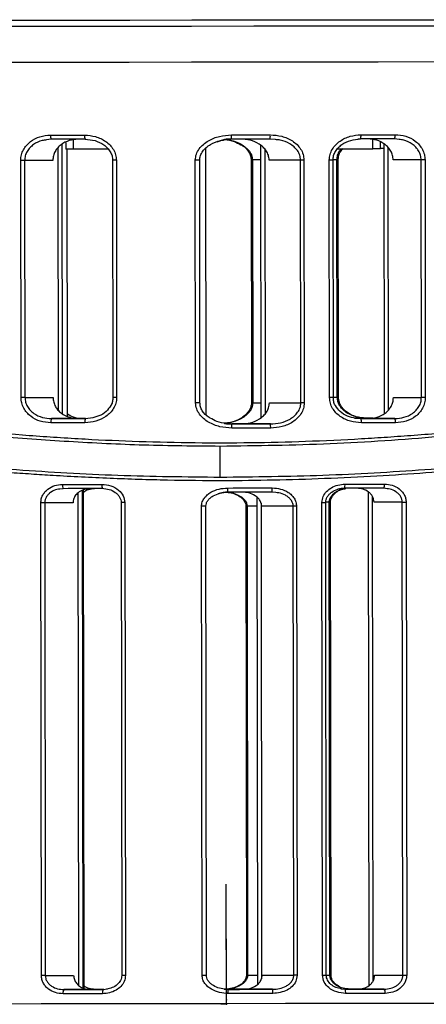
# Model space of a CAD drawing. Header units: millimetres. Extents: x -319 to -22, y 89 to 341.
# Tile 6 of 20: x -267 to -238, y 140 to 210. Entities that reach past the tile are written whole.
import ezdxf

# ---------------------------------------------------------------- set-up
doc = ezdxf.new("R2010")
doc.units = ezdxf.units.MM
doc.header["$PDSIZE"] = -1

msp = doc.modelspace()

# ---------------------------------------------------------------- linework, layer by layer
at = {"color": 7, "linetype": 'Continuous', "lineweight": 25}
for p, q in [((-265.123, 201.698), (-265.462, 201.651)), ((-264.1, 201.479), (-264.1, 200.999)), ((-263.559, 201.7), (-263.558, 201)), ((-252.792, 201.676), (-253.346, 201.505)), ((-249.169, 201.674), (-249.542, 201.717)), ((-243.112, 201.725), (-243.306, 201.699)), ((-242.237, 201.026), (-242.238, 201.684)), ((-241.687, 201.027), (-241.688, 201.499)), ((-240.351, 201.681), (-240.691, 201.728)), ((-264.616, 182.371), (-264.638, 201.118)), ((-264.32, 182.134), (-264.344, 201.356)), ((-263.977, 181.961), (-264, 201)), ((-261.071, 201.003), (-263.558, 201)), ((-254.101, 182.073), (-254.124, 201.074)), ((-250.219, 201.276), (-250.196, 181.855)), ((-249.928, 201.006), (-249.905, 182.125)), ((-244.744, 201.023), (-242.237, 201.026)), ((-244.54, 200.802), (-244.361, 201.031)), ((-241.451, 201.38), (-241.427, 182.137)), ((-241.159, 201.143), (-241.137, 182.374)), ((-267.278, 183.287), (-267.298, 200.195)), ((-265.015, 200.198), (-267.021, 200.196)), ((-267.021, 200.196), (-267.001, 183.287)), ((-260.754, 200.203), (-260.734, 183.295)), ((-260.489, 200.204), (-260.469, 183.295)), ((-254.847, 182.908), (-254.868, 200.21)), ((-254.537, 182.909), (-254.558, 200.211)), ((-250.89, 200.223), (-250.869, 182.921)), ((-250.218, 200.224), (-250.803, 200.223)), ((-250.803, 200.223), (-250.782, 182.921)), ((-247.372, 200.219), (-249.612, 200.217)), ((-247.351, 182.918), (-247.372, 200.219)), ((-247.134, 200.22), (-247.113, 182.918)), ((-245.306, 183.285), (-245.327, 200.222)), ((-245.039, 183.285), (-245.06, 200.222)), ((-244.782, 200.231), (-245.059, 200.23)), ((-244.762, 183.322), (-244.782, 200.231)), ((-244.782, 200.231), (-244.694, 200.231)), ((-244.674, 183.322), (-244.694, 200.231)), ((-238.787, 200.23), (-240.782, 200.228)), ((-238.767, 183.293), (-238.787, 200.23)), ((-238.511, 200.23), (-238.49, 183.293)), ((-267.001, 183.287), (-264.995, 183.29)), ((-245.039, 183.322), (-244.762, 183.322)), ((-244.762, 183.322), (-244.674, 183.322)), ((-240.762, 183.291), (-238.767, 183.293)), ((-250.782, 182.921), (-250.197, 182.922)), ((-249.591, 182.915), (-247.351, 182.918)), ((-263.193, 181.792), (-265.098, 181.789)), ((-262.679, 181.792), (-262.163, 181.861)), ((-242.724, 181.824), (-243.522, 181.823)), ((-243.522, 181.823), (-243.088, 181.788)), ((-240.667, 181.791), (-242.562, 181.788)), ((-249.518, 181.415), (-251.638, 181.412)), ((-253.088, 177.619), (-253.11, 179.812)), ((-252.562, 176.545), (-252.561, 176.845)), ((-264.512, 176.781), (-264.285, 176.802)), ((-264.275, 176.797), (-264.51, 176.766)), ((-263.158, 141.384), (-263.2, 176.52)), ((-262.863, 141.214), (-262.906, 176.687)), ((-262.789, 141.179), (-262.832, 176.718)), ((-250.481, 176.184), (-250.439, 141.478)), ((-249.145, 176.521), (-249.404, 176.549)), ((-242.559, 176.577), (-242.516, 141.372)), ((-242.268, 176.267), (-242.226, 141.683)), ((-241.217, 176.794), (-241.452, 176.825)), ((-265.827, 142.097), (-265.868, 175.795)), ((-263.573, 175.798), (-265.593, 175.796)), ((-265.593, 175.796), (-265.553, 142.098)), ((-260.147, 175.802), (-260.106, 142.104)), ((-259.881, 175.802), (-259.84, 142.105)), ((-254.385, 142.111), (-254.426, 175.543)), ((-254.077, 142.112), (-254.118, 175.544)), ((-251.271, 175.555), (-251.23, 142.123)), ((-251.184, 175.555), (-251.143, 142.123)), ((-250.48, 175.555), (-251.184, 175.555)), ((-250.189, 175.772), (-250.148, 141.873)), ((-247.897, 175.551), (-250.148, 175.549)), ((-247.856, 142.119), (-247.897, 175.551)), ((-247.66, 175.551), (-247.619, 142.119)), ((-245.807, 142.122), (-245.848, 175.82)), ((-245.331, 175.828), (-245.582, 175.827)), ((-245.54, 142.122), (-245.581, 175.82)), ((-245.29, 142.13), (-245.331, 175.828)), ((-245.331, 175.828), (-245.242, 175.828)), ((-245.202, 142.13), (-245.242, 175.828)), ((-240.13, 175.827), (-242.14, 175.824)), ((-240.089, 142.129), (-240.13, 175.827)), ((-239.856, 175.827), (-239.815, 142.129)), ((-265.553, 142.098), (-263.532, 142.1)), ((-251.143, 142.123), (-250.44, 142.123)), ((-250.107, 142.116), (-247.856, 142.119)), ((-245.54, 142.129), (-245.29, 142.13)), ((-245.29, 142.13), (-245.202, 142.13)), ((-242.099, 142.126), (-240.089, 142.129)), ((-262.324, 141.102), (-264.231, 141.099)), ((-261.436, 141.103), (-261.128, 141.141)), ((-252.809, 141.131), (-252.519, 141.113)), ((-251.42, 141.122), (-252.638, 141.121)), ((-252.518, 140.813), (-252.519, 141.113)), ((-249.361, 141.117), (-251.474, 141.115)), ((-244.513, 141.161), (-244.206, 141.124)), ((-243.869, 141.131), (-244.267, 141.131)), ((-241.409, 141.127), (-243.306, 141.125))]:
    msp.add_line(p, q, dxfattribs=at)
at = {"color": 7, "linetype": 'Continuous'}
for p, q in [((-252.652, 140.867), (-252.662, 148.602)), ((-252.652, 140.367), (-252.661, 148.102)), ((-252.651, 140.047), (-252.661, 147.782)), ((-252.652, 140.367), (-252.662, 140.367)), ((-252.652, 140.867), (-252.642, 140.867)), ((-252.651, 140.047), (-253.043, 140.047))]:
    msp.add_line(p, q, dxfattribs=at)
at = {"color": 7, "linetype": 'Continuous', "lineweight": 25, "flags": 128}
for points in [[(-268.211, 210.185), (-263.892, 210.191), (-259.522, 210.196), (-255.122, 210.201), (-250.712, 210.207), (-246.31, 210.212), (-241.937, 210.217), (-237.613, 210.223)], [(-237.527, 209.766), (-241.876, 209.76), (-246.273, 209.755), (-250.7, 209.75), (-255.135, 209.744), (-259.56, 209.739), (-263.954, 209.734), (-268.298, 209.729)], [(-268.326, 207.194), (-263.973, 207.199), (-259.57, 207.205), (-255.137, 207.21), (-250.693, 207.215), (-246.257, 207.221), (-241.851, 207.226), (-237.494, 207.232)], [(-268.326, 207.194), (-263.973, 207.199), (-259.57, 207.205), (-255.137, 207.21), (-250.693, 207.215), (-246.257, 207.221), (-241.851, 207.226), (-237.494, 207.232)], [(-265.179, 201.998), (-264.876, 201.998), (-264.573, 201.999), (-264.27, 201.999), (-263.966, 201.999), (-263.662, 202), (-263.358, 202), (-263.054, 202), (-262.749, 202.001)], [(-262.703, 201.701), (-263.007, 201.701), (-263.31, 201.7), (-263.612, 201.7), (-263.915, 201.699), (-264.217, 201.699), (-264.519, 201.699), (-264.821, 201.698), (-265.123, 201.698)], [(-249.542, 201.717), (-249.885, 201.716), (-250.229, 201.716), (-250.572, 201.716), (-250.915, 201.715), (-251.258, 201.715), (-251.602, 201.714), (-251.945, 201.714), (-252.288, 201.713)], [(-252.287, 202.013), (-251.942, 202.014), (-251.597, 202.014), (-251.252, 202.015), (-250.907, 202.015), (-250.562, 202.016), (-250.218, 202.016), (-249.873, 202.016), (-249.528, 202.017)], [(-240.691, 201.728), (-240.993, 201.727), (-241.295, 201.727), (-241.597, 201.727), (-241.9, 201.726), (-242.203, 201.726), (-242.506, 201.725), (-242.809, 201.725), (-243.112, 201.725)], [(-243.069, 202.025), (-242.764, 202.025), (-242.46, 202.025), (-242.155, 202.026), (-241.851, 202.026), (-241.547, 202.027), (-241.243, 202.027), (-240.94, 202.027), (-240.637, 202.028)], [(-263.558, 201), (-263.91, 201), (-264.084, 200.999), (-264.1, 200.999)], [(-241.687, 201.027), (-241.705, 201.027), (-241.882, 201.026), (-242.237, 201.026)], [(-241.45, 201.034), (-241.5, 201.034), (-241.687, 201.034)], [(-267.021, 200.196), (-267.049, 200.196), (-267.08, 200.196), (-267.114, 200.196), (-267.149, 200.196), (-267.186, 200.196), (-267.224, 200.195), (-267.261, 200.195), (-267.298, 200.195)], [(-260.489, 200.204), (-260.57, 200.203), (-260.642, 200.203), (-260.699, 200.203), (-260.738, 200.203), (-260.754, 200.203), (-260.754, 200.203)], [(-254.558, 200.211), (-254.564, 200.211), (-254.582, 200.211), (-254.611, 200.211), (-254.65, 200.211), (-254.697, 200.211), (-254.75, 200.21), (-254.808, 200.21), (-254.868, 200.21)], [(-250.803, 200.223), (-250.856, 200.223), (-250.885, 200.223), (-250.89, 200.223)], [(-247.134, 200.22), (-247.166, 200.22), (-247.199, 200.22), (-247.231, 200.22), (-247.262, 200.22), (-247.292, 200.22), (-247.321, 200.22), (-247.347, 200.219), (-247.372, 200.219)], [(-245.06, 200.222), (-245.065, 200.222), (-245.08, 200.222), (-245.104, 200.222), (-245.137, 200.222), (-245.176, 200.222), (-245.223, 200.222), (-245.273, 200.222), (-245.327, 200.222)], [(-238.511, 200.23), (-238.548, 200.23), (-238.585, 200.23), (-238.623, 200.23), (-238.659, 200.23), (-238.695, 200.23), (-238.728, 200.23), (-238.759, 200.23), (-238.787, 200.23)], [(-267.001, 183.287), (-267.029, 183.287), (-267.06, 183.287), (-267.094, 183.287), (-267.129, 183.287), (-267.166, 183.287), (-267.203, 183.287), (-267.241, 183.287), (-267.278, 183.287)], [(-260.469, 183.295), (-260.55, 183.295), (-260.622, 183.295), (-260.679, 183.295), (-260.717, 183.295), (-260.733, 183.295), (-260.734, 183.295)], [(-245.039, 183.285), (-245.044, 183.285), (-245.059, 183.285), (-245.083, 183.285), (-245.116, 183.285), (-245.156, 183.285), (-245.202, 183.285), (-245.253, 183.285), (-245.306, 183.285)], [(-238.49, 183.293), (-238.527, 183.293), (-238.565, 183.293), (-238.602, 183.293), (-238.639, 183.293), (-238.674, 183.293), (-238.708, 183.293), (-238.739, 183.293), (-238.767, 183.293)], [(-254.537, 182.909), (-254.543, 182.909), (-254.561, 182.909), (-254.59, 182.909), (-254.629, 182.909), (-254.676, 182.909), (-254.729, 182.909), (-254.787, 182.908), (-254.847, 182.908)], [(-250.782, 182.921), (-250.835, 182.921), (-250.864, 182.921), (-250.869, 182.921)], [(-247.113, 182.918), (-247.145, 182.918), (-247.178, 182.918), (-247.21, 182.918), (-247.241, 182.918), (-247.271, 182.918), (-247.3, 182.918), (-247.326, 182.918), (-247.351, 182.918)], [(-265.098, 181.789), (-264.797, 181.79), (-264.495, 181.79), (-264.193, 181.79), (-263.891, 181.791), (-263.588, 181.791), (-263.286, 181.792), (-262.983, 181.792), (-262.679, 181.792)], [(-262.68, 181.792), (-262.885, 181.792), (-263.193, 181.792)], [(-243.519, 181.823), (-243.445, 181.823), (-243.136, 181.824), (-242.827, 181.824), (-242.519, 181.825), (-242.21, 181.825)], [(-243.088, 181.788), (-242.785, 181.788), (-242.481, 181.788), (-242.178, 181.789), (-241.876, 181.789), (-241.573, 181.789), (-241.271, 181.79), (-240.969, 181.79), (-240.667, 181.791)], [(-242.562, 181.788), (-242.87, 181.788), (-243.071, 181.788)], [(-242.208, 181.825), (-242.421, 181.825), (-242.724, 181.824)], [(-262.724, 181.492), (-263.029, 181.492), (-263.333, 181.491), (-263.637, 181.491), (-263.941, 181.491), (-264.245, 181.49), (-264.548, 181.49), (-264.851, 181.49), (-265.154, 181.489)], [(-252.376, 181.419), (-252.346, 181.419), (-251.991, 181.42), (-251.637, 181.42), (-251.576, 181.42)], [(-251.638, 181.412), (-251.993, 181.412), (-252.266, 181.412)], [(-252.264, 181.412), (-251.92, 181.412), (-251.577, 181.412), (-251.234, 181.413), (-250.89, 181.413), (-250.547, 181.414), (-250.204, 181.414), (-249.861, 181.414), (-249.518, 181.415)], [(-249.503, 181.115), (-249.848, 181.114), (-250.192, 181.114), (-250.537, 181.114), (-250.882, 181.113), (-251.227, 181.113), (-251.572, 181.112), (-251.916, 181.112), (-252.261, 181.112)], [(-240.612, 181.491), (-240.915, 181.49), (-241.218, 181.49), (-241.522, 181.489), (-241.826, 181.489), (-242.13, 181.489), (-242.435, 181.488), (-242.739, 181.488), (-243.044, 181.488)], [(-264.331, 177.097), (-263.981, 177.098), (-263.631, 177.098), (-263.28, 177.098), (-262.929, 177.099), (-262.578, 177.099), (-262.226, 177.1), (-261.874, 177.1), (-261.522, 177.1)], [(-252.561, 176.845), (-252.165, 176.846), (-251.768, 176.846), (-251.371, 176.847), (-250.975, 176.847), (-250.578, 176.848), (-250.181, 176.848), (-249.785, 176.849), (-249.389, 176.849)], [(-244.209, 177.122), (-243.857, 177.122), (-243.505, 177.122), (-243.153, 177.123), (-242.801, 177.123), (-242.45, 177.124), (-242.099, 177.124), (-241.748, 177.125), (-241.398, 177.125)], [(-261.479, 176.801), (-261.83, 176.8), (-262.18, 176.8), (-262.53, 176.799), (-262.88, 176.799), (-263.229, 176.798), (-263.578, 176.798), (-263.926, 176.798), (-264.275, 176.797)], [(-249.404, 176.549), (-249.799, 176.549), (-250.193, 176.548), (-250.588, 176.548), (-250.982, 176.547), (-251.377, 176.547), (-251.772, 176.546), (-252.167, 176.546), (-252.562, 176.545)], [(-241.452, 176.825), (-241.8, 176.825), (-242.149, 176.824), (-242.499, 176.824), (-242.848, 176.823), (-243.198, 176.823), (-243.548, 176.822), (-243.899, 176.822), (-244.25, 176.822)], [(-265.593, 175.796), (-265.621, 175.796), (-265.652, 175.796), (-265.686, 175.795), (-265.721, 175.795), (-265.757, 175.795), (-265.794, 175.795), (-265.831, 175.795), (-265.868, 175.795)], [(-259.881, 175.802), (-259.962, 175.802), (-260.034, 175.802), (-260.092, 175.802), (-260.13, 175.802), (-260.146, 175.802), (-260.147, 175.802)], [(-254.118, 175.544), (-254.124, 175.544), (-254.141, 175.544), (-254.17, 175.544), (-254.209, 175.543), (-254.255, 175.543), (-254.309, 175.543), (-254.366, 175.543), (-254.426, 175.543)], [(-251.184, 175.555), (-251.236, 175.555), (-251.266, 175.555), (-251.271, 175.555)], [(-247.66, 175.551), (-247.692, 175.551), (-247.725, 175.551), (-247.757, 175.551), (-247.788, 175.551), (-247.818, 175.551), (-247.846, 175.551), (-247.873, 175.551), (-247.897, 175.551)], [(-245.848, 175.82), (-245.795, 175.82), (-245.744, 175.82), (-245.698, 175.82), (-245.658, 175.82), (-245.625, 175.82), (-245.601, 175.82), (-245.586, 175.82), (-245.581, 175.82)], [(-240.13, 175.827), (-240.102, 175.827), (-240.071, 175.827), (-240.038, 175.827), (-240.003, 175.827), (-239.967, 175.827), (-239.93, 175.827), (-239.893, 175.827), (-239.856, 175.827)], [(-265.553, 142.098), (-265.581, 142.098), (-265.612, 142.098), (-265.645, 142.098), (-265.68, 142.098), (-265.716, 142.097), (-265.753, 142.097), (-265.791, 142.097), (-265.827, 142.097)], [(-259.84, 142.105), (-259.921, 142.104), (-259.993, 142.104), (-260.051, 142.104), (-260.089, 142.104), (-260.105, 142.104), (-260.106, 142.104)], [(-254.077, 142.112), (-254.083, 142.112), (-254.101, 142.111), (-254.13, 142.111), (-254.168, 142.111), (-254.215, 142.111), (-254.268, 142.111), (-254.326, 142.111), (-254.385, 142.111)], [(-251.143, 142.123), (-251.196, 142.123), (-251.225, 142.123), (-251.23, 142.123)], [(-247.619, 142.119), (-247.652, 142.119), (-247.684, 142.119), (-247.716, 142.119), (-247.747, 142.119), (-247.777, 142.119), (-247.806, 142.119), (-247.832, 142.119), (-247.856, 142.119)], [(-245.807, 142.122), (-245.754, 142.122), (-245.703, 142.122), (-245.657, 142.122), (-245.617, 142.122), (-245.584, 142.122), (-245.56, 142.122), (-245.545, 142.122), (-245.54, 142.122)], [(-240.089, 142.129), (-240.061, 142.129), (-240.031, 142.129), (-239.997, 142.129), (-239.962, 142.129), (-239.926, 142.129), (-239.889, 142.129), (-239.852, 142.129), (-239.815, 142.129)], [(-264.231, 141.099), (-263.883, 141.1), (-263.535, 141.1), (-263.186, 141.101), (-262.836, 141.101), (-262.487, 141.101), (-262.137, 141.102), (-261.787, 141.102), (-261.436, 141.103)], [(-262.324, 141.102), (-261.967, 141.102), (-261.61, 141.103), (-261.437, 141.103)], [(-261.376, 141.11), (-261.449, 141.11), (-261.8, 141.11), (-262.002, 141.109)], [(-261.378, 141.11), (-261.642, 141.11), (-261.999, 141.109)], [(-251.421, 141.122), (-251.788, 141.122), (-252.196, 141.121), (-252.605, 141.121), (-252.635, 141.121)], [(-252.519, 141.113), (-252.124, 141.114), (-251.729, 141.114), (-251.334, 141.115), (-250.94, 141.115), (-250.545, 141.116), (-250.15, 141.116), (-249.756, 141.117), (-249.361, 141.117)], [(-252.513, 141.114), (-252.291, 141.114), (-251.883, 141.114), (-251.474, 141.115)], [(-242.981, 141.132), (-243.338, 141.132), (-243.695, 141.131), (-244.053, 141.131), (-244.264, 141.131)], [(-244.206, 141.124), (-243.856, 141.124), (-243.505, 141.124), (-243.155, 141.125), (-242.805, 141.125), (-242.455, 141.126), (-242.106, 141.126), (-241.757, 141.127), (-241.409, 141.127)], [(-244.106, 141.124), (-244.02, 141.124), (-243.663, 141.124), (-243.306, 141.125)], [(-243.255, 141.132), (-243.518, 141.132), (-243.869, 141.131)], [(-261.478, 140.803), (-261.83, 140.802), (-262.182, 140.802), (-262.534, 140.801), (-262.885, 140.801), (-263.236, 140.8), (-263.587, 140.8), (-263.937, 140.8), (-264.287, 140.799)], [(-249.345, 140.817), (-249.741, 140.817), (-250.138, 140.816), (-250.534, 140.816), (-250.931, 140.815), (-251.328, 140.815), (-251.724, 140.814), (-252.121, 140.814), (-252.518, 140.813)], [(-241.354, 140.827), (-241.704, 140.827), (-242.055, 140.826), (-242.406, 140.826), (-242.757, 140.825), (-243.109, 140.825), (-243.461, 140.824), (-243.813, 140.824), (-244.165, 140.824)], [(-270.095, 140.092), (-265.853, 140.097), (-261.546, 140.102), (-257.195, 140.108), (-252.822, 140.113), (-248.449, 140.118), (-244.096, 140.124), (-239.785, 140.129), (-235.537, 140.134)]]:
    msp.add_lwpolyline(points, dxfattribs=at)
at = {"color": 7, "linetype": 'Continuous', "lineweight": 25}
for centre, radius, start, end in [((-264.736, 201.926), 0.448, 170.78179, 210.57117), ((-262.218, 201.928), 0.536, 172.21603, 205.06594), ((-263.633, 201.925), 11.346, 358.93324, 0.44816), ((-251.098, 201.94), 1.572, 351.83398, 2.7981), ((-243.618, 201.951), 0.554, 335.92587, 7.68653), ((-241.09, 201.955), 0.459, 330.37204, 9.1581), ((-264.712, 181.562), 0.449, 149.57458, 189.35262), ((-262.193, 181.566), 0.537, 155.07882, 187.91892), ((-243.594, 181.56), 0.554, 352.4561, 24.20722), ((-241.065, 181.563), 0.459, 350.98511, 29.76003), ((-263.613, 181.173), 11.351, 359.69089, 1.20531), ((-251.074, 181.188), 1.573, 357.34218, 8.30276), ((-263.886, 177.025), 0.451, 170.82163, 210.40883), ((-260.959, 177.028), 0.568, 172.62754, 203.58817), ((-250.818, 176.773), 1.431, 351.01558, 3.06539), ((-244.792, 177.047), 0.587, 337.40251, 7.26957), ((-241.853, 177.052), 0.461, 330.52434, 9.11999), ((-263.842, 140.872), 0.451, 149.7369, 189.31279), ((-260.915, 140.877), 0.568, 156.55629, 187.50759), ((-250.775, 140.89), 1.432, 357.07503, 9.12095), ((-244.748, 140.896), 0.588, 352.87288, 22.73088), ((-241.81, 140.899), 0.461, 351.0232, 29.60775)]:
    msp.add_arc(centre, radius, start, end, dxfattribs=at)
for points, knots in [([(-267.298, 200.195), (-267.289, 200.327), (-267.27, 200.588), (-267.12, 200.953), (-266.9, 201.274), (-266.523, 201.627), (-265.943, 201.932), (-265.433, 201.976), (-265.179, 201.998)], [0, 0, 0, 0, 0.126121, 0.250748, 0.376161, 0.501737, 0.75126, 1, 1, 1, 1]), ([(-265.462, 201.651), (-265.569, 201.64), (-265.898, 201.608), (-266.308, 201.399), (-266.65, 201.111), (-266.855, 200.84), (-266.994, 200.532), (-267.012, 200.306), (-267.021, 200.196)], [0, 0, 0, 0, 0.13814, 0.424148, 0.574391, 0.711667, 0.858702, 1, 1, 1, 1]), ([(-263.217, 201.7), (-263.432, 201.682), (-263.862, 201.646), (-264.354, 201.393), (-264.675, 201.1), (-264.863, 200.832), (-264.991, 200.528), (-265.007, 200.309), (-265.015, 200.198)], [0, 0, 0, 0, 0.248878, 0.498361, 0.626263, 0.749342, 0.873893, 1, 1, 1, 1]), ([(-262.749, 202.001), (-262.485, 201.979), (-261.956, 201.937), (-261.343, 201.637), (-260.935, 201.292), (-260.691, 200.97), (-260.521, 200.603), (-260.5, 200.335), (-260.489, 200.204)], [0, 0, 0, 0, 0.2496046, 0.4993097, 0.6277762, 0.7499883, 0.8768533, 1, 1, 1, 1]), ([(-262.712, 201.706), (-262.475, 201.685), (-262.006, 201.645), (-261.469, 201.383), (-261.119, 201.086), (-260.917, 200.821), (-260.781, 200.522), (-260.763, 200.309), (-260.754, 200.203)], [0, 0, 0, 0, 0.261212, 0.518128, 0.643561, 0.765749, 0.884005, 1, 1, 1, 1]), ([(-254.868, 200.21), (-254.852, 200.356), (-254.822, 200.646), (-254.601, 201.031), (-254.303, 201.348), (-253.828, 201.679), (-253.149, 201.953), (-252.574, 201.993), (-252.287, 202.013)], [0, 0, 0, 0, 0.1257264, 0.2510607, 0.3761919, 0.5016744, 0.7512456, 1, 1, 1, 1]), ([(-254.558, 200.211), (-254.547, 200.322), (-254.523, 200.549), (-254.346, 200.857), (-254.096, 201.122), (-253.679, 201.409), (-253.233, 201.609), (-252.884, 201.644), (-252.793, 201.653)], [0, 0, 0, 0, 0.134349, 0.274436, 0.421524, 0.574524, 0.888224, 1, 1, 1, 1]), ([(-252.288, 201.713), (-252.458, 201.72), (-252.629, 201.726), (-252.79, 201.677), (-252.792, 201.676)], [0, 0, 0, 0, 0.987502, 1, 1, 1, 1]), ([(-252.77, 201.699), (-252.542, 201.663), (-252.134, 201.598), (-251.777, 201.391), (-251.618, 201.3)], [0, 0, 0, 0, 0.556698, 1, 1, 1, 1]), ([(-252.732, 201.691), (-252.71, 201.689), (-252.347, 201.666), (-251.745, 201.466), (-251.139, 201.041), (-250.849, 200.602), (-250.818, 200.345), (-250.803, 200.223)], [0, 0, 0, 0, 0.025335, 0.416385, 0.707369, 0.861365, 1, 1, 1, 1]), ([(-249.612, 200.217), (-249.623, 200.334), (-249.645, 200.568), (-249.807, 200.883), (-250.036, 201.152), (-250.41, 201.434), (-250.962, 201.667), (-251.429, 201.699), (-251.663, 201.714)], [0, 0, 0, 0, 0.124935, 0.250312, 0.371666, 0.500911, 0.749921, 1, 1, 1, 1]), ([(-249.528, 202.017), (-249.252, 201.997), (-248.701, 201.959), (-248.054, 201.674), (-247.618, 201.333), (-247.354, 201.008), (-247.169, 200.633), (-247.145, 200.356), (-247.134, 200.22)], [0, 0, 0, 0, 0.250139, 0.499169, 0.627957, 0.749629, 0.876874, 1, 1, 1, 1]), ([(-247.372, 200.219), (-247.383, 200.337), (-247.408, 200.58), (-247.586, 200.898), (-247.836, 201.169), (-248.235, 201.445), (-248.695, 201.637), (-249.052, 201.665), (-249.169, 201.674)], [0, 0, 0, 0, 0.138952, 0.287238, 0.422544, 0.575059, 0.861396, 1, 1, 1, 1]), ([(-245.327, 200.222), (-245.315, 200.357), (-245.293, 200.626), (-245.122, 200.996), (-244.877, 201.316), (-244.47, 201.661), (-243.861, 201.959), (-243.333, 202.003), (-243.069, 202.025)], [0, 0, 0, 0, 0.125915, 0.251099, 0.376429, 0.502021, 0.750722, 1, 1, 1, 1]), ([(-245.06, 200.222), (-245.052, 200.329), (-245.035, 200.543), (-244.897, 200.842), (-244.694, 201.108), (-244.345, 201.405), (-243.809, 201.667), (-243.341, 201.709), (-243.104, 201.73)], [0, 0, 0, 0, 0.116813, 0.235338, 0.357509, 0.48328, 0.739151, 1, 1, 1, 1]), ([(-240.782, 200.228), (-240.791, 200.337), (-240.807, 200.555), (-240.935, 200.859), (-241.123, 201.127), (-241.445, 201.419), (-241.939, 201.673), (-242.37, 201.708), (-242.586, 201.725)], [0, 0, 0, 0, 0.124842, 0.250133, 0.372941, 0.50061, 0.750384, 1, 1, 1, 1]), ([(-240.637, 202.028), (-240.381, 202.006), (-239.87, 201.964), (-239.287, 201.657), (-238.909, 201.306), (-238.688, 200.983), (-238.539, 200.62), (-238.52, 200.359), (-238.511, 200.23)], [0, 0, 0, 0, 0.249184, 0.499081, 0.626579, 0.749636, 0.875914, 1, 1, 1, 1]), ([(-238.787, 200.23), (-238.796, 200.34), (-238.815, 200.564), (-238.954, 200.871), (-239.159, 201.142), (-239.501, 201.43), (-239.913, 201.639), (-240.243, 201.671), (-240.351, 201.681)], [0, 0, 0, 0, 0.1406151, 0.2869068, 0.4241242, 0.5743212, 0.8611242, 1, 1, 1, 1]), ([(-251.618, 201.3), (-251.58, 201.281), (-251.349, 201.17), (-251.102, 200.889), (-250.916, 200.518), (-250.899, 200.32), (-250.89, 200.223)], [0, 0, 0, 0, 0.094421, 0.564282, 0.785664, 1, 1, 1, 1]), ([(-244.782, 200.231), (-244.772, 200.343), (-244.75, 200.574), (-244.618, 200.848), (-244.496, 200.984), (-244.454, 201.031)], [0, 0, 0, 0, 0.380838, 0.78617, 1, 1, 1, 1]), ([(-244.694, 200.231), (-244.686, 200.322), (-244.67, 200.505), (-244.618, 200.707), (-244.549, 200.791), (-244.54, 200.802)], [0, 0, 0, 0, 0.460304, 0.927343, 1, 1, 1, 1]), ([(-274.337, 181.281), (-273.079, 181.156), (-270.563, 180.906), (-266.676, 180.584), (-262.78, 180.33), (-258.836, 180.152), (-254.899, 180.064), (-250.937, 180.068), (-246.975, 180.165), (-243.73, 180.317), (-241.154, 180.478), (-239.244, 180.614), (-237.267, 180.773), (-235.326, 180.945), (-233.384, 181.131), (-231.581, 181.314), (-229.693, 181.514), (-227.63, 181.74), (-225.56, 181.97), (-223.5, 182.2), (-221.612, 182.404), (-219.645, 182.607), (-217.713, 182.791), (-215.822, 182.948), (-213.132, 183.129), (-209.783, 183.244), (-205.901, 183.151), (-202.926, 182.871), (-200.696, 182.531), (-199.092, 182.225), (-197.586, 181.878), (-196.178, 181.5), (-194.844, 181.092), (-193.47, 180.623), (-192.138, 180.114), (-190.9, 179.593), (-189.828, 179.106), (-188.887, 178.65), (-187.887, 178.14), (-186.994, 177.659), (-186.333, 177.299), (-186.242, 177.258), (-186.196, 177.237)], [0, 0, 0, 0, 0.031417, 0.062805, 0.094826, 0.12527, 0.156809, 0.188059, 0.21891, 0.250625, 0.265357, 0.280725, 0.296731, 0.313375, 0.32828, 0.344702, 0.358334, 0.375854, 0.397226, 0.411852, 0.429948, 0.447508, 0.465182, 0.483265, 0.500801, 0.54262, 0.583505, 0.625021, 0.645672, 0.666467, 0.68777, 0.708072, 0.728372, 0.750225, 0.777188, 0.801644, 0.826009, 0.850715, 0.875387, 0.917528, 0.958008, 1, 1, 1, 1]), ([(-265.154, 181.489), (-265.409, 181.511), (-265.92, 181.553), (-266.503, 181.86), (-266.88, 182.211), (-267.1, 182.534), (-267.25, 182.897), (-267.269, 183.158), (-267.278, 183.287)], [0, 0, 0, 0, 0.249184, 0.499081, 0.626578, 0.749636, 0.875913, 1, 1, 1, 1]), ([(-267.001, 183.287), (-266.992, 183.177), (-266.973, 182.953), (-266.834, 182.646), (-266.63, 182.375), (-266.288, 182.085), (-265.767, 181.84), (-265.321, 181.806), (-265.098, 181.789)], [0, 0, 0, 0, 0.12257, 0.250087, 0.369695, 0.500615, 0.750611, 1, 1, 1, 1]), ([(-264.995, 183.29), (-264.987, 183.181), (-264.97, 182.962), (-264.842, 182.659), (-264.654, 182.39), (-264.333, 182.098), (-263.839, 181.845), (-263.409, 181.809), (-263.193, 181.792)], [0, 0, 0, 0, 0.124842, 0.250133, 0.372942, 0.50061, 0.750384, 1, 1, 1, 1]), ([(-260.469, 183.295), (-260.48, 183.16), (-260.502, 182.891), (-260.673, 182.52), (-260.918, 182.201), (-261.324, 181.856), (-261.933, 181.558), (-262.46, 181.514), (-262.724, 181.492)], [0, 0, 0, 0, 0.125915, 0.251099, 0.376429, 0.502022, 0.750722, 1, 1, 1, 1]), ([(-260.734, 183.295), (-260.741, 183.203), (-260.757, 183.019), (-260.811, 182.816), (-260.88, 182.731), (-260.89, 182.719)], [0, 0, 0, 0, 0.460418, 0.923516, 1, 1, 1, 1]), ([(-243.044, 181.488), (-243.309, 181.509), (-243.838, 181.552), (-244.452, 181.851), (-244.86, 182.196), (-245.104, 182.519), (-245.274, 182.885), (-245.295, 183.153), (-245.306, 183.285)], [0, 0, 0, 0, 0.2496048, 0.4993097, 0.6277772, 0.7499885, 0.8768541, 1, 1, 1, 1]), ([(-244.886, 182.718), (-244.895, 182.728), (-244.962, 182.81), (-245.015, 183.011), (-245.031, 183.194), (-245.039, 183.285)], [0, 0, 0, 0, 0.0661315, 0.5364952, 1, 1, 1, 1]), ([(-242.724, 181.824), (-242.956, 181.841), (-243.418, 181.875), (-243.966, 182.113), (-244.336, 182.394), (-244.567, 182.663), (-244.729, 182.974), (-244.751, 183.208), (-244.762, 183.322)], [0, 0, 0, 0, 0.24915, 0.497792, 0.630755, 0.748206, 0.878075, 1, 1, 1, 1]), ([(-242.716, 181.819), (-242.952, 181.84), (-243.42, 181.88), (-243.956, 182.141), (-244.306, 182.437), (-244.509, 182.702), (-244.648, 183.002), (-244.665, 183.216), (-244.674, 183.322)], [0, 0, 0, 0, 0.260835, 0.516698, 0.642467, 0.764637, 0.883168, 1, 1, 1, 1]), ([(-242.562, 181.788), (-242.347, 181.806), (-241.917, 181.843), (-241.423, 182.096), (-241.102, 182.389), (-240.914, 182.657), (-240.786, 182.961), (-240.77, 183.18), (-240.762, 183.291)], [0, 0, 0, 0, 0.248879, 0.498362, 0.626264, 0.749343, 0.873893, 1, 1, 1, 1]), ([(-240.667, 181.791), (-240.445, 181.808), (-240, 181.842), (-239.48, 182.088), (-239.138, 182.378), (-238.933, 182.649), (-238.794, 182.957), (-238.776, 183.182), (-238.767, 183.293)], [0, 0, 0, 0, 0.248697, 0.498017, 0.628988, 0.748653, 0.876828, 1, 1, 1, 1]), ([(-238.49, 183.293), (-238.5, 183.162), (-238.519, 182.901), (-238.668, 182.535), (-238.889, 182.214), (-239.266, 181.862), (-239.847, 181.556), (-240.357, 181.512), (-240.612, 181.491)], [0, 0, 0, 0, 0.126121, 0.250747, 0.376161, 0.501737, 0.751259, 1, 1, 1, 1]), ([(-260.89, 182.719), (-260.991, 182.571), (-261.206, 182.256), (-261.726, 181.95), (-262.122, 181.861), (-262.323, 181.816)], [0, 0, 0, 0, 0.305269, 0.648257, 1, 1, 1, 1]), ([(-252.261, 181.112), (-252.55, 181.131), (-253.126, 181.17), (-253.811, 181.446), (-254.286, 181.777), (-254.582, 182.096), (-254.801, 182.474), (-254.831, 182.764), (-254.847, 182.908)], [0, 0, 0, 0, 0.250038, 0.499051, 0.629187, 0.74973, 0.875127, 1, 1, 1, 1]), ([(-253.809, 181.833), (-253.848, 181.852), (-254.08, 181.963), (-254.327, 182.245), (-254.512, 182.615), (-254.529, 182.812), (-254.537, 182.909)], [0, 0, 0, 0, 0.09581, 0.565533, 0.787178, 1, 1, 1, 1]), ([(-186.325, 177.023), (-186.357, 177.037), (-186.426, 177.066), (-187.252, 177.517), (-188.848, 178.375), (-191.468, 179.613), (-194.914, 180.927), (-199.152, 182.081), (-204.139, 182.846), (-209.815, 183.065), (-216.082, 182.75), (-222.841, 182.045), (-230.007, 181.216), (-237.499, 180.466), (-245.244, 179.919), (-250.487, 179.847), (-253.11, 179.812)], [0, 0, 0, 0, 0.05054, 0.106244, 0.18045, 0.255352, 0.329831, 0.404439, 0.478884, 0.552632, 0.627035, 0.701532, 0.775682, 0.850455, 0.92517, 1, 1, 1, 1]), ([(-250.869, 182.921), (-250.88, 182.811), (-250.904, 182.585), (-251.08, 182.277), (-251.329, 182.011), (-251.745, 181.723), (-252.25, 181.506), (-252.661, 181.469), (-252.815, 181.456)], [0, 0, 0, 0, 0.124255, 0.254734, 0.391866, 0.53416, 0.825604, 1, 1, 1, 1]), ([(-250.782, 182.921), (-250.796, 182.8), (-250.827, 182.543), (-251.116, 182.105), (-251.647, 181.72), (-252.217, 181.533), (-252.591, 181.455), (-252.719, 181.448), (-252.758, 181.446)], [0, 0, 0, 0, 0.135549, 0.286073, 0.571307, 0.856442, 0.955429, 1, 1, 1, 1]), ([(-251.638, 181.412), (-251.405, 181.429), (-250.938, 181.461), (-250.387, 181.696), (-250.013, 181.978), (-249.785, 182.248), (-249.624, 182.563), (-249.602, 182.798), (-249.591, 182.915)], [0, 0, 0, 0, 0.249636, 0.498872, 0.628155, 0.749596, 0.874662, 1, 1, 1, 1]), ([(-249.518, 181.415), (-249.276, 181.43), (-248.793, 181.462), (-248.212, 181.687), (-247.814, 181.966), (-247.563, 182.238), (-247.386, 182.557), (-247.362, 182.8), (-247.351, 182.918)], [0, 0, 0, 0, 0.2496212, 0.4990392, 0.6318267, 0.7496609, 0.8788993, 1, 1, 1, 1]), ([(-247.113, 182.918), (-247.125, 182.779), (-247.15, 182.502), (-247.335, 182.122), (-247.599, 181.8), (-248.034, 181.459), (-248.677, 181.175), (-249.228, 181.135), (-249.503, 181.115)], [0, 0, 0, 0, 0.125448, 0.250586, 0.375953, 0.501287, 0.750552, 1, 1, 1, 1]), ([(-243.446, 181.811), (-243.647, 181.855), (-244.044, 181.943), (-244.568, 182.25), (-244.784, 182.568), (-244.886, 182.718)], [0, 0, 0, 0, 0.350032, 0.693251, 1, 1, 1, 1]), ([(-262.842, 181.771), (-263.059, 181.785), (-263.465, 181.811), (-263.814, 182.02), (-263.977, 182.117)], [0, 0, 0, 0, 0.534652, 1, 1, 1, 1]), ([(-252.658, 181.433), (-252.887, 181.469), (-253.295, 181.535), (-253.652, 181.742), (-253.809, 181.833)], [0, 0, 0, 0, 0.559622, 1, 1, 1, 1]), ([(-252.815, 181.456), (-252.798, 181.452), (-252.617, 181.419), (-252.431, 181.415), (-252.264, 181.412)], [0, 0, 0, 0, 0.095849, 1, 1, 1, 1]), ([(-253.11, 179.812), (-254.917, 179.829), (-258.522, 179.863), (-263.882, 180.13), (-269.171, 180.521), (-272.599, 180.861), (-274.315, 181.031)], [0, 0, 0, 0, 0.250445, 0.499616, 0.749363, 1, 1, 1, 1]), ([(-314.423, 174.061), (-313.937, 174.314), (-312.967, 174.819), (-310.487, 175.965), (-307.308, 177.191), (-303.38, 178.347), (-298.753, 179.249), (-293.474, 179.714), (-287.623, 179.719), (-281.31, 179.297), (-274.616, 178.7), (-267.614, 178.13), (-260.41, 177.704), (-255.525, 177.647), (-253.088, 177.619)], [0, 0, 0, 0, 0.0833834, 0.1664591, 0.2501278, 0.3332445, 0.4163966, 0.5002453, 0.5832777, 0.6665214, 0.7502089, 0.8333055, 0.9168503, 1, 1, 1, 1]), ([(-253.088, 177.619), (-250.649, 177.648), (-245.748, 177.705), (-238.5, 178.136), (-231.45, 178.722), (-224.689, 179.34), (-218.31, 179.794), (-212.397, 179.821), (-207.046, 179.384), (-202.342, 178.501), (-198.332, 177.349), (-195.079, 176.123), (-192.531, 174.972), (-191.524, 174.464), (-191.02, 174.211)], [0, 0, 0, 0, 0.082766, 0.166311, 0.249538, 0.332695, 0.416463, 0.499377, 0.58239, 0.66618, 0.749386, 0.832914, 0.916439, 1, 1, 1, 1]), ([(-191.125, 173.985), (-191.486, 174.168), (-192.207, 174.533), (-193.873, 175.319), (-195.944, 176.198), (-198.303, 177.061), (-200.81, 177.821), (-203.376, 178.449), (-206.152, 178.962), (-209.175, 179.337), (-212.238, 179.527), (-215.268, 179.574), (-218.251, 179.511), (-221.314, 179.341), (-224.385, 179.107), (-227.698, 178.82), (-231.223, 178.502), (-234.922, 178.182), (-238.457, 177.908), (-241.995, 177.677), (-245.623, 177.501), (-249.276, 177.39), (-253.01, 177.347), (-256.896, 177.387), (-260.949, 177.513), (-264.179, 177.679), (-266.577, 177.831), (-268.128, 177.939), (-269.616, 178.05), (-271.091, 178.166), (-272.661, 178.295), (-274.508, 178.453), (-276.375, 178.615), (-278.016, 178.758), (-279.474, 178.884), (-280.918, 179.003), (-282.466, 179.123), (-283.984, 179.23), (-285.879, 179.346), (-288.15, 179.447), (-290.724, 179.479), (-293.081, 179.431), (-295.239, 179.313), (-297.19, 179.137), (-299.073, 178.893), (-300.846, 178.594), (-302.557, 178.241), (-304.111, 177.86), (-305.625, 177.434), (-307.223, 176.928), (-308.838, 176.344), (-310.337, 175.739), (-311.628, 175.169), (-312.728, 174.649), (-313.656, 174.183), (-314.098, 173.952), (-314.318, 173.836)], [0, 0, 0, 0, 0.031376, 0.06261, 0.093949, 0.125309, 0.150957, 0.175669, 0.200472, 0.225134, 0.250208, 0.270854, 0.291013, 0.312352, 0.332309, 0.350667, 0.375023, 0.397268, 0.417243, 0.43749, 0.458943, 0.479769, 0.499975, 0.522605, 0.54601, 0.569414, 0.578449, 0.587911, 0.596665, 0.604797, 0.614194, 0.624855, 0.638295, 0.648477, 0.6554, 0.665725, 0.675946, 0.68526, 0.695427, 0.713618, 0.731492, 0.749633, 0.765245, 0.780739, 0.796058, 0.812165, 0.827204, 0.843422, 0.857838, 0.87461, 0.897107, 0.917634, 0.937347, 0.958702, 0.979399, 1, 1, 1, 1]), ([(-265.868, 175.795), (-265.862, 175.889), (-265.848, 176.077), (-265.74, 176.34), (-265.58, 176.573), (-265.307, 176.828), (-264.885, 177.049), (-264.515, 177.081), (-264.331, 177.097)], [0, 0, 0, 0, 0.124007, 0.250357, 0.373321, 0.500937, 0.75085, 1, 1, 1, 1]), ([(-261.522, 177.1), (-261.308, 177.081), (-260.878, 177.043), (-260.344, 176.745), (-259.96, 176.315), (-259.907, 175.973), (-259.881, 175.802)], [0, 0, 0, 0, 0.279652, 0.559496, 0.779961, 1, 1, 1, 1]), ([(-254.426, 175.543), (-254.415, 175.648), (-254.393, 175.857), (-254.237, 176.131), (-254.023, 176.362), (-253.681, 176.602), (-253.186, 176.802), (-252.77, 176.831), (-252.561, 176.845)], [0, 0, 0, 0, 0.125054, 0.250227, 0.370775, 0.50092, 0.749957, 1, 1, 1, 1]), ([(-249.389, 176.849), (-249.19, 176.835), (-248.793, 176.807), (-248.326, 176.601), (-248.011, 176.355), (-247.821, 176.123), (-247.688, 175.852), (-247.669, 175.652), (-247.66, 175.551)], [0, 0, 0, 0, 0.249427, 0.49868, 0.627637, 0.749411, 0.87456, 1, 1, 1, 1]), ([(-245.848, 175.82), (-245.83, 175.964), (-245.793, 176.253), (-245.532, 176.616), (-245.169, 176.896), (-244.715, 177.085), (-244.378, 177.109), (-244.209, 177.122)], [0, 0, 0, 0, 0.185971, 0.372348, 0.559858, 0.779869, 1, 1, 1, 1]), ([(-241.398, 177.125), (-241.214, 177.11), (-240.844, 177.079), (-240.422, 176.859), (-240.147, 176.605), (-239.987, 176.373), (-239.877, 176.111), (-239.863, 175.922), (-239.856, 175.827)], [0, 0, 0, 0, 0.24876, 0.498271, 0.626074, 0.749285, 0.873891, 1, 1, 1, 1]), ([(-264.51, 176.766), (-264.582, 176.759), (-264.807, 176.738), (-265.09, 176.601), (-265.33, 176.411), (-265.475, 176.23), (-265.574, 176.023), (-265.587, 175.87), (-265.593, 175.796)], [0, 0, 0, 0, 0.1373953, 0.4247746, 0.5760286, 0.7127554, 0.8597653, 1, 1, 1, 1]), ([(-262.367, 176.8), (-262.535, 176.783), (-262.839, 176.754), (-263.21, 176.542), (-263.456, 176.269), (-263.562, 176.006), (-263.57, 175.845), (-263.573, 175.798)], [0, 0, 0, 0, 0.290814, 0.527642, 0.723003, 0.919467, 1, 1, 1, 1]), ([(-262.832, 176.56), (-262.714, 176.631), (-262.471, 176.777), (-262.188, 176.797), (-262.042, 176.807)], [0, 0, 0, 0, 0.485719, 1, 1, 1, 1]), ([(-261.495, 176.822), (-261.33, 176.805), (-261.004, 176.773), (-260.633, 176.591), (-260.394, 176.388), (-260.256, 176.21), (-260.164, 176.012), (-260.151, 175.872), (-260.145, 175.802)], [0, 0, 0, 0, 0.2670244, 0.5270265, 0.6523729, 0.7728508, 0.8878605, 1, 1, 1, 1]), ([(-254.118, 175.544), (-254.11, 175.614), (-254.096, 175.76), (-253.98, 175.963), (-253.811, 176.134), (-253.679, 176.248), (-253.596, 176.281), (-253.594, 176.282)], [0, 0, 0, 0, 0.222646, 0.461664, 0.719225, 0.99124, 1, 1, 1, 1]), ([(-253.594, 176.282), (-253.434, 176.358), (-253.107, 176.514), (-252.746, 176.538), (-252.562, 176.55)], [0, 0, 0, 0, 0.48874, 1, 1, 1, 1]), ([(-252.562, 176.545), (-252.673, 176.544), (-252.908, 176.54), (-253.129, 176.463), (-253.246, 176.423)], [0, 0, 0, 0, 0.47421, 1, 1, 1, 1]), ([(-252.554, 176.539), (-252.397, 176.511), (-252.087, 176.457), (-251.735, 176.279), (-251.505, 176.088), (-251.374, 175.924), (-251.286, 175.742), (-251.276, 175.616), (-251.271, 175.555)], [0, 0, 0, 0, 0.272693, 0.536245, 0.662284, 0.782153, 0.894151, 1, 1, 1, 1]), ([(-252.538, 176.535), (-252.525, 176.534), (-252.274, 176.519), (-251.858, 176.391), (-251.425, 176.111), (-251.247, 175.848), (-251.191, 175.679), (-251.186, 175.596), (-251.184, 175.555)], [0, 0, 0, 0, 0.02232, 0.418348, 0.708137, 0.862422, 0.93257, 1, 1, 1, 1]), ([(-250.148, 175.549), (-250.158, 175.64), (-250.178, 175.822), (-250.342, 176.089), (-250.632, 176.341), (-251.049, 176.515), (-251.366, 176.537), (-251.517, 176.547)], [0, 0, 0, 0, 0.146214, 0.291841, 0.490421, 0.757167, 1, 1, 1, 1]), ([(-247.897, 175.551), (-247.905, 175.631), (-247.923, 175.798), (-248.052, 176.012), (-248.23, 176.192), (-248.509, 176.373), (-248.824, 176.497), (-249.067, 176.515), (-249.145, 176.521)], [0, 0, 0, 0, 0.138441, 0.28805, 0.422825, 0.57653, 0.863774, 1, 1, 1, 1]), ([(-245.583, 175.82), (-245.577, 175.889), (-245.564, 176.029), (-245.473, 176.227), (-245.337, 176.405), (-245.098, 176.609), (-244.726, 176.792), (-244.4, 176.826), (-244.235, 176.843)], [0, 0, 0, 0, 0.111438, 0.226175, 0.346235, 0.471813, 0.732249, 1, 1, 1, 1]), ([(-245.331, 175.828), (-245.323, 175.905), (-245.308, 176.065), (-245.192, 176.274), (-245.028, 176.454), (-244.768, 176.639), (-244.488, 176.766), (-244.274, 176.786), (-244.219, 176.791)], [0, 0, 0, 0, 0.144151, 0.2990542, 0.4387104, 0.5980903, 0.8958116, 1, 1, 1, 1]), ([(-245.244, 175.828), (-245.239, 175.888), (-245.229, 176.009), (-245.138, 176.245), (-244.926, 176.505), (-244.573, 176.724), (-244.299, 176.783), (-244.16, 176.813)], [0, 0, 0, 0, 0.115272, 0.231595, 0.475603, 0.734037, 1, 1, 1, 1]), ([(-244.25, 176.822), (-244.412, 176.822), (-244.578, 176.822), (-244.727, 176.761), (-244.729, 176.76)], [0, 0, 0, 0, 0.9850318, 1, 1, 1, 1]), ([(-242.14, 175.824), (-242.146, 175.897), (-242.157, 176.043), (-242.243, 176.246), (-242.37, 176.425), (-242.586, 176.619), (-242.917, 176.787), (-243.205, 176.811), (-243.349, 176.823)], [0, 0, 0, 0, 0.125377, 0.250092, 0.372817, 0.500602, 0.750381, 1, 1, 1, 1]), ([(-240.13, 175.827), (-240.137, 175.902), (-240.15, 176.055), (-240.251, 176.262), (-240.397, 176.443), (-240.637, 176.632), (-240.92, 176.768), (-241.144, 176.788), (-241.217, 176.794)], [0, 0, 0, 0, 0.140859, 0.288613, 0.425316, 0.576634, 0.863258, 1, 1, 1, 1]), ([(-264.287, 140.799), (-264.471, 140.815), (-264.84, 140.845), (-265.262, 141.066), (-265.537, 141.319), (-265.697, 141.551), (-265.806, 141.814), (-265.82, 142.002), (-265.827, 142.097)], [0, 0, 0, 0, 0.24876, 0.498271, 0.626074, 0.749285, 0.873891, 1, 1, 1, 1]), ([(-265.553, 142.098), (-265.546, 142.023), (-265.533, 141.869), (-265.432, 141.662), (-265.286, 141.481), (-265.046, 141.291), (-264.687, 141.132), (-264.383, 141.11), (-264.231, 141.099)], [0, 0, 0, 0, 0.122563, 0.251126, 0.370074, 0.501738, 0.751134, 1, 1, 1, 1]), ([(-263.532, 142.1), (-263.522, 142.002), (-263.501, 141.807), (-263.347, 141.544), (-263.113, 141.323), (-262.785, 141.156), (-262.505, 141.104), (-262.344, 141.102), (-262.324, 141.102)], [0, 0, 0, 0, 0.1672731, 0.3341039, 0.5116989, 0.7194222, 0.965231, 1, 1, 1, 1]), ([(-259.84, 142.105), (-259.858, 141.96), (-259.895, 141.671), (-260.156, 141.309), (-260.519, 141.028), (-260.972, 140.84), (-261.309, 140.815), (-261.478, 140.803)], [0, 0, 0, 0, 0.185971, 0.372348, 0.559858, 0.779869, 1, 1, 1, 1]), ([(-260.104, 142.104), (-260.109, 142.044), (-260.12, 141.924), (-260.21, 141.688), (-260.42, 141.429), (-260.774, 141.209), (-261.048, 141.149), (-261.187, 141.119)], [0, 0, 0, 0, 0.114578, 0.230865, 0.474432, 0.733718, 1, 1, 1, 1]), ([(-252.518, 140.813), (-252.725, 140.827), (-253.141, 140.856), (-253.729, 141.089), (-254.14, 141.427), (-254.352, 141.796), (-254.374, 142.006), (-254.385, 142.111)], [0, 0, 0, 0, 0.249069, 0.498969, 0.748606, 0.874102, 1, 1, 1, 1]), ([(-252.793, 141.127), (-252.95, 141.155), (-253.259, 141.209), (-253.611, 141.386), (-253.842, 141.577), (-253.973, 141.741), (-254.061, 141.923), (-254.072, 142.05), (-254.077, 142.112)], [0, 0, 0, 0, 0.271195, 0.53541, 0.661764, 0.781474, 0.89338, 1, 1, 1, 1]), ([(-251.143, 142.123), (-251.146, 142.082), (-251.151, 141.998), (-251.206, 141.829), (-251.383, 141.566), (-251.762, 141.316), (-252.157, 141.19), (-252.501, 141.131), (-252.676, 141.125), (-252.786, 141.121)], [0, 0, 0, 0, 0.058014, 0.118373, 0.251147, 0.500484, 0.750393, 0.842175, 1, 1, 1, 1]), ([(-251.23, 142.123), (-251.238, 142.052), (-251.253, 141.905), (-251.368, 141.702), (-251.538, 141.531), (-251.67, 141.417), (-251.752, 141.385), (-251.754, 141.384)], [0, 0, 0, 0, 0.224088, 0.462994, 0.720156, 0.992428, 1, 1, 1, 1]), ([(-251.474, 141.115), (-251.306, 141.128), (-250.978, 141.153), (-250.563, 141.342), (-250.284, 141.594), (-250.133, 141.857), (-250.115, 142.035), (-250.107, 142.116)], [0, 0, 0, 0, 0.270489, 0.525914, 0.716047, 0.868712, 1, 1, 1, 1]), ([(-249.361, 141.117), (-249.196, 141.127), (-248.865, 141.148), (-248.466, 141.295), (-248.188, 141.477), (-248.011, 141.658), (-247.882, 141.872), (-247.865, 142.039), (-247.856, 142.119)], [0, 0, 0, 0, 0.250138, 0.49927, 0.632616, 0.749618, 0.879654, 1, 1, 1, 1]), ([(-247.619, 142.119), (-247.639, 141.97), (-247.68, 141.671), (-247.962, 141.308), (-248.488, 140.921), (-248.992, 140.86), (-249.345, 140.817)], [0, 0, 0, 0, 0.186817, 0.374387, 0.561744, 1, 1, 1, 1]), ([(-244.165, 140.824), (-244.38, 140.843), (-244.81, 140.881), (-245.345, 141.179), (-245.728, 141.609), (-245.781, 141.951), (-245.807, 142.122)], [0, 0, 0, 0, 0.279652, 0.559496, 0.779961, 1, 1, 1, 1]), ([(-244.455, 141.139), (-244.594, 141.169), (-244.868, 141.227), (-245.222, 141.446), (-245.434, 141.705), (-245.526, 141.94), (-245.537, 142.062), (-245.542, 142.122)], [0, 0, 0, 0, 0.265986, 0.52444, 0.768451, 0.884761, 1, 1, 1, 1]), ([(-243.869, 141.131), (-244.028, 141.142), (-244.347, 141.164), (-244.727, 141.319), (-244.987, 141.505), (-245.151, 141.685), (-245.266, 141.894), (-245.282, 142.053), (-245.29, 142.13)], [0, 0, 0, 0, 0.249957, 0.499839, 0.63343, 0.75054, 0.879709, 1, 1, 1, 1]), ([(-244.342, 141.189), (-244.342, 141.189), (-244.501, 141.215), (-244.716, 141.346), (-244.956, 141.545), (-245.093, 141.723), (-245.184, 141.921), (-245.197, 142.061), (-245.203, 142.13)], [0, 0, 0, 0, 0.000947, 0.356246, 0.527571, 0.691376, 0.847931, 1, 1, 1, 1]), ([(-243.306, 141.125), (-243.162, 141.137), (-242.875, 141.161), (-242.544, 141.33), (-242.328, 141.524), (-242.202, 141.703), (-242.116, 141.906), (-242.105, 142.053), (-242.099, 142.126)], [0, 0, 0, 0, 0.2489216, 0.4984033, 0.6263894, 0.7493829, 0.8744682, 1, 1, 1, 1]), ([(-241.409, 141.127), (-241.256, 141.138), (-240.951, 141.161), (-240.592, 141.321), (-240.353, 141.513), (-240.208, 141.694), (-240.109, 141.901), (-240.096, 142.054), (-240.089, 142.129)], [0, 0, 0, 0, 0.249462, 0.499506, 0.63111, 0.750073, 0.877984, 1, 1, 1, 1]), ([(-239.815, 142.129), (-239.821, 142.035), (-239.835, 141.847), (-239.943, 141.584), (-240.103, 141.351), (-240.377, 141.097), (-240.8, 140.875), (-241.169, 140.843), (-241.354, 140.827)], [0, 0, 0, 0, 0.124007, 0.250357, 0.373321, 0.500937, 0.75085, 1, 1, 1, 1]), ([(-261.999, 141.109), (-262.144, 141.119), (-262.427, 141.138), (-262.671, 141.284), (-262.789, 141.355)], [0, 0, 0, 0, 0.512938, 1, 1, 1, 1]), ([(-251.754, 141.384), (-251.915, 141.307), (-252.218, 141.161), (-252.553, 141.137), (-252.711, 141.126)], [0, 0, 0, 0, 0.528627, 1, 1, 1, 1])]:
    msp.add_open_spline(points, degree=3, knots=knots, dxfattribs=at)
at = {"color": 7, "linetype": 'Continuous'}
for p in [(-252.652, 140.867), (-252.652, 140.367), (-252.651, 140.047)]:
    msp.add_point(p, dxfattribs=at)

doc.saveas('drawing.dxf')
